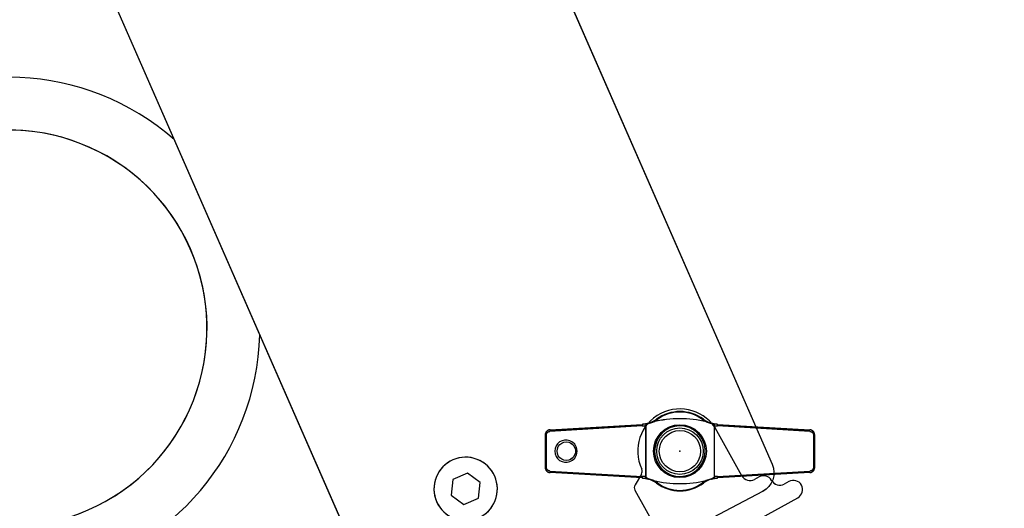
# Model space of a CAD drawing. Header units: millimetres. Extents: x 0 to 84100, y 0 to 59400.
# Tile 65 of 113: x 30227 to 30320, y 44604 to 44650. Entities that reach past the tile are written whole.
import ezdxf

# ---------------------------------------------------------------- set-up
doc = ezdxf.new("R2010")
doc.units = ezdxf.units.MM

# ---------------------------------------------------------------- blocks, each defined once
blk = doc.blocks.new('DV-PIN25 TOP')
at = {"linetype": 'Continuous'}
for p, q in [((-7.13, 4.77), (-24.6, 3.76)), ((24.6, 3.76), (7.13, 4.77)), ((-25.5, 3.06), (-25.26, 3.06)), ((-25.26, -3.06), (-25.26, 3.06)), ((25.5, 3.06), (25.26, 3.06)), ((25.26, 3.06), (25.26, -3.06)), ((-25.5, -3.06), (-25.26, -3.06)), ((25.5, -3.06), (25.26, -3.06)), ((-24.6, -3.76), (-7.13, -4.77)), ((7.13, -4.77), (24.6, -3.76))]:
    blk.add_line(p, q, dxfattribs=at).dxf.unprotected_set("ltscale", 0)
for p, q in [((-24.56, 4.05), (-7.13, 5.07)), ((-6.48, 4.85), (-6.48, -4.85)), ((-6.46, -4.88), (-6.46, 4.88)), ((6.5, 4.87), (6.5, -4.87)), ((6.52, -4.84), (6.52, 4.84)), ((7.13, 5.07), (24.56, 4.05)), ((-25.5, 3.06), (-25.5, -3.06)), ((25.5, -3.06), (25.5, 3.06)), ((-7.13, -5.07), (-24.56, -4.05)), ((24.56, -4.05), (7.13, -5.07))]:
    blk.add_line(p, q, dxfattribs=at)
for points in [[(-24.56, 4.05), (-24.62, 4.05), (-24.68, 4.04), (-24.74, 4.03), (-24.8, 4.01), (-24.86, 3.99), (-24.92, 3.96), (-24.97, 3.94), (-25.03, 3.91), (-25.08, 3.87), (-25.13, 3.83), (-25.18, 3.79), (-25.22, 3.75), (-25.27, 3.7), (-25.3, 3.65), (-25.34, 3.6), (-25.37, 3.54), (-25.4, 3.49), (-25.43, 3.43), (-25.45, 3.37), (-25.47, 3.31), (-25.48, 3.25), (-25.49, 3.18), (-25.5, 3.12), (-25.5, 3.06)], [(-5.96, 5.28), (-6.01, 5.26), (-6.06, 5.25), (-6.1, 5.24), (-6.15, 5.22), (-6.2, 5.21), (-6.25, 5.2), (-6.3, 5.19), (-6.34, 5.18), (-6.39, 5.17), (-6.44, 5.16), (-6.49, 5.15), (-6.54, 5.14), (-6.59, 5.13), (-6.64, 5.12), (-6.69, 5.12), (-6.73, 5.11), (-6.78, 5.1), (-6.83, 5.1), (-6.88, 5.09), (-6.93, 5.08), (-6.98, 5.08), (-7.03, 5.08), (-7.08, 5.07), (-7.13, 5.07)], [(-6.48, 4.85), (-6.48, 4.85), (-6.48, 4.85), (-6.48, 4.85), (-6.48, 4.85), (-6.48, 4.86), (-6.48, 4.86), (-6.48, 4.86), (-6.48, 4.86), (-6.47, 4.86), (-6.47, 4.86), (-6.47, 4.86), (-6.47, 4.87), (-6.47, 4.87), (-6.47, 4.87), (-6.47, 4.87), (-6.47, 4.87), (-6.47, 4.87), (-6.46, 4.87), (-6.46, 4.87), (-6.46, 4.88), (-6.46, 4.88), (-6.46, 4.88), (-6.46, 4.88), (-6.46, 4.88)], [(-6.46, 4.88), (-6.45, 4.9), (-6.44, 4.93), (-6.42, 4.95), (-6.41, 4.97), (-6.39, 4.98), (-6.38, 5), (-6.36, 5.02), (-6.34, 5.03), (-6.32, 5.05), (-6.3, 5.06), (-6.28, 5.08), (-6.26, 5.09), (-6.23, 5.11), (-6.21, 5.12), (-6.19, 5.14), (-6.16, 5.15), (-6.14, 5.16), (-6.11, 5.18), (-6.09, 5.19), (-6.06, 5.2), (-6.03, 5.22), (-6, 5.23), (-5.97, 5.25), (-5.94, 5.26)], [(-5.96, 5.28), (-5.96, 5.28), (-5.96, 5.28), (-5.96, 5.28), (-5.96, 5.28), (-5.96, 5.28), (-5.96, 5.28), (-5.96, 5.28), (-5.95, 5.28), (-5.95, 5.28), (-5.95, 5.28), (-5.95, 5.28), (-5.95, 5.28), (-5.95, 5.27), (-5.95, 5.27), (-5.95, 5.27), (-5.95, 5.27), (-5.95, 5.27), (-5.95, 5.27), (-5.95, 5.27), (-5.94, 5.27), (-5.94, 5.27), (-5.94, 5.26), (-5.94, 5.26), (-5.94, 5.26)], [(-5.94, 5.26), (-5.9, 5.27), (-5.86, 5.29), (-5.82, 5.3), (-5.78, 5.31), (-5.73, 5.32), (-5.69, 5.34), (-5.65, 5.35), (-5.61, 5.36), (-5.57, 5.38), (-5.53, 5.39), (-5.49, 5.4), (-5.45, 5.42), (-5.41, 5.43), (-5.38, 5.44), (-5.34, 5.45), (-5.3, 5.46), (-5.27, 5.47), (-5.23, 5.48), (-5.2, 5.49), (-5.17, 5.5), (-5.13, 5.51), (-5.1, 5.52), (-5.07, 5.53), (-5.03, 5.54)], [(5, 5.56), (5.03, 5.55), (5.06, 5.54), (5.1, 5.53), (5.13, 5.52), (5.17, 5.51), (5.2, 5.5), (5.24, 5.49), (5.28, 5.48), (5.32, 5.47), (5.36, 5.45), (5.4, 5.44), (5.44, 5.43), (5.48, 5.41), (5.52, 5.4), (5.56, 5.38), (5.61, 5.37), (5.65, 5.36), (5.69, 5.34), (5.73, 5.33), (5.78, 5.32), (5.82, 5.3), (5.86, 5.29), (5.91, 5.28), (5.95, 5.26)], [(5.97, 5.28), (5.97, 5.28), (5.96, 5.28), (5.96, 5.28), (5.96, 5.28), (5.96, 5.28), (5.96, 5.28), (5.96, 5.28), (5.96, 5.28), (5.96, 5.28), (5.96, 5.28), (5.96, 5.27), (5.96, 5.27), (5.96, 5.27), (5.96, 5.27), (5.96, 5.27), (5.96, 5.27), (5.95, 5.27), (5.95, 5.27), (5.95, 5.27), (5.95, 5.27), (5.95, 5.27), (5.95, 5.27), (5.95, 5.26), (5.95, 5.26)], [(5.95, 5.26), (5.98, 5.25), (6.01, 5.24), (6.04, 5.22), (6.07, 5.21), (6.1, 5.19), (6.13, 5.18), (6.15, 5.17), (6.18, 5.15), (6.2, 5.14), (6.23, 5.13), (6.25, 5.11), (6.28, 5.1), (6.3, 5.08), (6.33, 5.07), (6.35, 5.05), (6.37, 5.03), (6.39, 5.02), (6.41, 5), (6.43, 4.98), (6.45, 4.96), (6.46, 4.94), (6.48, 4.92), (6.49, 4.9), (6.5, 4.87)], [(7.13, 5.07), (7.08, 5.07), (7.03, 5.08), (6.98, 5.08), (6.93, 5.08), (6.88, 5.09), (6.83, 5.1), (6.79, 5.1), (6.74, 5.11), (6.69, 5.11), (6.64, 5.12), (6.59, 5.13), (6.54, 5.14), (6.49, 5.15), (6.44, 5.16), (6.4, 5.17), (6.35, 5.18), (6.3, 5.19), (6.25, 5.2), (6.2, 5.21), (6.16, 5.22), (6.11, 5.24), (6.06, 5.25), (6.01, 5.26), (5.97, 5.28)], [(6.5, 4.87), (6.5, 4.87), (6.5, 4.87), (6.5, 4.87), (6.5, 4.87), (6.5, 4.87), (6.5, 4.87), (6.51, 4.86), (6.51, 4.86), (6.51, 4.86), (6.51, 4.86), (6.51, 4.86), (6.51, 4.86), (6.51, 4.86), (6.51, 4.86), (6.51, 4.85), (6.52, 4.85), (6.52, 4.85), (6.52, 4.85), (6.52, 4.85), (6.52, 4.85), (6.52, 4.85), (6.52, 4.84), (6.52, 4.84), (6.52, 4.84)], [(25.5, 3.06), (25.5, 3.12), (25.49, 3.18), (25.48, 3.25), (25.47, 3.31), (25.45, 3.37), (25.43, 3.43), (25.4, 3.49), (25.37, 3.54), (25.34, 3.6), (25.3, 3.65), (25.27, 3.7), (25.22, 3.75), (25.18, 3.79), (25.13, 3.83), (25.08, 3.87), (25.03, 3.9), (24.98, 3.94), (24.92, 3.96), (24.86, 3.99), (24.8, 4.01), (24.74, 4.03), (24.68, 4.04), (24.62, 4.05), (24.56, 4.05)], [(-19.44, 0), (-19.48, 0.36), (-19.62, 0.83), (-19.91, 1.32), (-20.33, 1.72), (-20.81, 1.98), (-21.31, 2.1), (-21.82, 2.1), (-22.31, 1.98), (-22.76, 1.75), (-23.15, 1.41), (-23.44, 0.99), (-23.62, 0.51), (-23.69, 0), (-23.62, -0.51), (-23.44, -0.99), (-23.15, -1.41), (-22.76, -1.75), (-22.31, -1.98), (-21.82, -2.1), (-21.31, -2.1), (-20.81, -1.98), (-20.33, -1.72), (-19.91, -1.32), (-19.62, -0.83), (-19.48, -0.37), (-19.44, 0)], [(-19.75, 0), (-19.78, -0.34), (-19.92, -0.76), (-20.21, -1.18), (-20.61, -1.5), (-21.05, -1.69), (-21.5, -1.75), (-21.95, -1.69), (-22.37, -1.52), (-22.73, -1.24), (-23.01, -0.88), (-23.19, -0.46), (-23.25, 0), (-23.19, 0.46), (-23.01, 0.88), (-22.73, 1.24), (-22.37, 1.52), (-21.95, 1.69), (-21.5, 1.75), (-21.05, 1.69), (-20.61, 1.51), (-20.21, 1.18), (-19.92, 0.76), (-19.78, 0.33), (-19.75, 0)], [(-25.5, -3.06), (-25.5, -3.12), (-25.49, -3.18), (-25.48, -3.25), (-25.47, -3.31), (-25.45, -3.37), (-25.43, -3.43), (-25.4, -3.49), (-25.37, -3.54), (-25.34, -3.6), (-25.3, -3.65), (-25.27, -3.7), (-25.22, -3.75), (-25.18, -3.79), (-25.13, -3.83), (-25.08, -3.87), (-25.03, -3.9), (-24.98, -3.94), (-24.92, -3.96), (-24.86, -3.99), (-24.8, -4.01), (-24.74, -4.03), (-24.68, -4.04), (-24.62, -4.05), (-24.56, -4.05)], [(24.56, -4.05), (24.62, -4.05), (24.68, -4.04), (24.74, -4.03), (24.8, -4.01), (24.86, -3.99), (24.92, -3.96), (24.97, -3.94), (25.03, -3.91), (25.08, -3.87), (25.13, -3.83), (25.18, -3.79), (25.22, -3.75), (25.27, -3.7), (25.3, -3.65), (25.34, -3.6), (25.37, -3.54), (25.4, -3.49), (25.43, -3.43), (25.45, -3.37), (25.47, -3.31), (25.48, -3.25), (25.49, -3.18), (25.5, -3.12), (25.5, -3.06)], [(-7.13, -5.07), (-7.08, -5.07), (-7.03, -5.08), (-6.98, -5.08), (-6.93, -5.09), (-6.88, -5.09), (-6.83, -5.1), (-6.78, -5.1), (-6.73, -5.11), (-6.68, -5.12), (-6.63, -5.12), (-6.58, -5.13), (-6.53, -5.14), (-6.48, -5.15), (-6.44, -5.16), (-6.39, -5.17), (-6.34, -5.18), (-6.29, -5.19), (-6.24, -5.2), (-6.19, -5.21), (-6.14, -5.23), (-6.09, -5.24), (-6.05, -5.25), (-6, -5.27), (-5.95, -5.28)], [(-6.46, -4.88), (-6.46, -4.88), (-6.46, -4.88), (-6.46, -4.88), (-6.46, -4.88), (-6.46, -4.87), (-6.46, -4.87), (-6.47, -4.87), (-6.47, -4.87), (-6.47, -4.87), (-6.47, -4.87), (-6.47, -4.87), (-6.47, -4.87), (-6.47, -4.86), (-6.47, -4.86), (-6.47, -4.86), (-6.48, -4.86), (-6.48, -4.86), (-6.48, -4.86), (-6.48, -4.86), (-6.48, -4.85), (-6.48, -4.85), (-6.48, -4.85), (-6.48, -4.85), (-6.48, -4.85)], [(-5.93, -5.27), (-5.96, -5.25), (-5.99, -5.24), (-6.02, -5.22), (-6.05, -5.21), (-6.07, -5.2), (-6.1, -5.18), (-6.13, -5.17), (-6.15, -5.16), (-6.18, -5.14), (-6.2, -5.13), (-6.22, -5.11), (-6.25, -5.1), (-6.27, -5.08), (-6.29, -5.07), (-6.31, -5.05), (-6.33, -5.04), (-6.35, -5.02), (-6.37, -5), (-6.39, -4.99), (-6.41, -4.97), (-6.42, -4.95), (-6.44, -4.93), (-6.45, -4.9), (-6.46, -4.88)], [(-5.93, -5.27), (-5.93, -5.27), (-5.93, -5.27), (-5.93, -5.27), (-5.94, -5.27), (-5.94, -5.27), (-5.94, -5.27), (-5.94, -5.27), (-5.94, -5.28), (-5.94, -5.28), (-5.94, -5.28), (-5.94, -5.28), (-5.94, -5.28), (-5.94, -5.28), (-5.94, -5.28), (-5.94, -5.28), (-5.95, -5.28), (-5.95, -5.28), (-5.95, -5.28), (-5.95, -5.28), (-5.95, -5.28), (-5.95, -5.28), (-5.95, -5.28), (-5.95, -5.28), (-5.95, -5.28)], [(-5.02, -5.55), (-5.05, -5.54), (-5.08, -5.53), (-5.11, -5.52), (-5.15, -5.51), (-5.18, -5.5), (-5.21, -5.49), (-5.25, -5.48), (-5.28, -5.47), (-5.32, -5.46), (-5.36, -5.45), (-5.4, -5.44), (-5.43, -5.42), (-5.47, -5.41), (-5.51, -5.4), (-5.55, -5.38), (-5.6, -5.37), (-5.64, -5.36), (-5.68, -5.34), (-5.72, -5.33), (-5.76, -5.32), (-5.8, -5.3), (-5.85, -5.29), (-5.89, -5.28), (-5.93, -5.27)], [(5.94, -5.27), (5.9, -5.28), (5.85, -5.29), (5.81, -5.31), (5.77, -5.32), (5.73, -5.33), (5.68, -5.35), (5.64, -5.36), (5.6, -5.38), (5.55, -5.39), (5.51, -5.4), (5.47, -5.42), (5.43, -5.43), (5.39, -5.44), (5.35, -5.46), (5.32, -5.47), (5.28, -5.48), (5.24, -5.49), (5.21, -5.5), (5.17, -5.51), (5.13, -5.53), (5.1, -5.54), (5.06, -5.55), (5.02, -5.56), (4.98, -5.57)], [(6.5, -4.87), (6.49, -4.9), (6.48, -4.92), (6.46, -4.94), (6.45, -4.96), (6.43, -4.98), (6.41, -5), (6.39, -5.02), (6.37, -5.03), (6.35, -5.05), (6.32, -5.07), (6.3, -5.08), (6.28, -5.1), (6.25, -5.11), (6.23, -5.13), (6.2, -5.14), (6.17, -5.16), (6.15, -5.17), (6.12, -5.18), (6.09, -5.2), (6.06, -5.21), (6.03, -5.23), (6, -5.24), (5.97, -5.25), (5.94, -5.27)], [(5.94, -5.27), (5.94, -5.27), (5.94, -5.27), (5.94, -5.27), (5.94, -5.27), (5.94, -5.27), (5.94, -5.27), (5.95, -5.27), (5.95, -5.27), (5.95, -5.28), (5.95, -5.28), (5.95, -5.28), (5.95, -5.28), (5.95, -5.28), (5.95, -5.28), (5.95, -5.28), (5.95, -5.28), (5.95, -5.28), (5.95, -5.28), (5.95, -5.28), (5.95, -5.28), (5.95, -5.28), (5.95, -5.28), (5.96, -5.28), (5.96, -5.28)], [(5.96, -5.28), (6, -5.27), (6.05, -5.25), (6.1, -5.24), (6.15, -5.23), (6.19, -5.21), (6.24, -5.2), (6.29, -5.19), (6.34, -5.18), (6.39, -5.17), (6.44, -5.16), (6.49, -5.15), (6.54, -5.14), (6.58, -5.13), (6.63, -5.12), (6.68, -5.12), (6.73, -5.11), (6.78, -5.1), (6.83, -5.1), (6.88, -5.09), (6.93, -5.09), (6.98, -5.08), (7.03, -5.08), (7.08, -5.07), (7.13, -5.07)], [(6.52, -4.84), (6.52, -4.84), (6.52, -4.84), (6.52, -4.85), (6.52, -4.85), (6.52, -4.85), (6.52, -4.85), (6.52, -4.85), (6.52, -4.85), (6.51, -4.85), (6.51, -4.86), (6.51, -4.86), (6.51, -4.86), (6.51, -4.86), (6.51, -4.86), (6.51, -4.86), (6.51, -4.86), (6.51, -4.86), (6.5, -4.87), (6.5, -4.87), (6.5, -4.87), (6.5, -4.87), (6.5, -4.87), (6.5, -4.87), (6.5, -4.87)]]:
    blk.add_lwpolyline(points, dxfattribs=at)
for points in [[(-25.26, 3.06), (-25.26, 3.1), (-25.26, 3.15), (-25.25, 3.19), (-25.24, 3.23), (-25.23, 3.28), (-25.21, 3.32), (-25.19, 3.36), (-25.17, 3.4), (-25.15, 3.44), (-25.13, 3.47), (-25.1, 3.51), (-25.07, 3.54), (-25.04, 3.57), (-25, 3.6), (-24.97, 3.63), (-24.93, 3.65), (-24.89, 3.67), (-24.86, 3.69), (-24.81, 3.71), (-24.77, 3.72), (-24.73, 3.74), (-24.69, 3.74), (-24.65, 3.75), (-24.6, 3.76)], [(-7.13, 4.77), (-7.1, 4.77), (-7.07, 4.77), (-7.05, 4.78), (-7.02, 4.78), (-6.99, 4.78), (-6.97, 4.78), (-6.94, 4.78), (-6.91, 4.79), (-6.88, 4.79), (-6.86, 4.79), (-6.83, 4.8), (-6.8, 4.8), (-6.78, 4.8), (-6.75, 4.81), (-6.72, 4.81), (-6.69, 4.81), (-6.67, 4.82), (-6.64, 4.82), (-6.61, 4.83), (-6.59, 4.83), (-6.56, 4.83), (-6.53, 4.84), (-6.51, 4.84), (-6.48, 4.85)], [(6.52, 4.84), (6.54, 4.84), (6.57, 4.83), (6.6, 4.83), (6.62, 4.82), (6.65, 4.82), (6.67, 4.82), (6.7, 4.81), (6.72, 4.81), (6.75, 4.81), (6.77, 4.8), (6.8, 4.8), (6.82, 4.8), (6.85, 4.79), (6.87, 4.79), (6.9, 4.79), (6.92, 4.79), (6.95, 4.78), (6.98, 4.78), (7, 4.78), (7.03, 4.78), (7.05, 4.78), (7.08, 4.77), (7.1, 4.77), (7.13, 4.77)], [(24.6, 3.76), (24.65, 3.75), (24.69, 3.74), (24.73, 3.74), (24.77, 3.72), (24.82, 3.71), (24.86, 3.69), (24.89, 3.67), (24.93, 3.65), (24.97, 3.63), (25, 3.6), (25.04, 3.57), (25.07, 3.54), (25.1, 3.51), (25.13, 3.47), (25.15, 3.44), (25.17, 3.4), (25.19, 3.36), (25.21, 3.32), (25.23, 3.28), (25.24, 3.23), (25.25, 3.19), (25.26, 3.15), (25.26, 3.1), (25.26, 3.06)], [(-19.44, 0), (-19.46, 0), (-19.47, 0), (-19.48, 0), (-19.5, 0), (-19.51, 0), (-19.52, 0), (-19.53, 0), (-19.55, 0), (-19.56, 0), (-19.57, 0), (-19.58, 0), (-19.6, 0), (-19.61, 0), (-19.62, 0), (-19.64, 0), (-19.65, 0), (-19.66, 0), (-19.67, 0), (-19.69, 0), (-19.7, 0), (-19.71, 0), (-19.72, 0), (-19.74, 0), (-19.75, 0)], [(-24.6, -3.76), (-24.65, -3.75), (-24.69, -3.74), (-24.73, -3.74), (-24.77, -3.72), (-24.82, -3.71), (-24.86, -3.69), (-24.89, -3.67), (-24.93, -3.65), (-24.97, -3.63), (-25, -3.6), (-25.04, -3.57), (-25.07, -3.54), (-25.1, -3.51), (-25.13, -3.47), (-25.15, -3.44), (-25.17, -3.4), (-25.19, -3.36), (-25.21, -3.32), (-25.23, -3.28), (-25.24, -3.23), (-25.25, -3.19), (-25.26, -3.15), (-25.26, -3.1), (-25.26, -3.06)], [(25.26, -3.06), (25.26, -3.1), (25.26, -3.15), (25.25, -3.19), (25.24, -3.23), (25.23, -3.28), (25.21, -3.32), (25.19, -3.36), (25.17, -3.4), (25.15, -3.44), (25.13, -3.47), (25.1, -3.51), (25.07, -3.54), (25.04, -3.57), (25, -3.6), (24.97, -3.63), (24.93, -3.65), (24.89, -3.67), (24.86, -3.69), (24.81, -3.71), (24.77, -3.72), (24.73, -3.74), (24.69, -3.74), (24.65, -3.75), (24.6, -3.76)], [(-6.48, -4.85), (-6.51, -4.84), (-6.53, -4.84), (-6.56, -4.83), (-6.59, -4.83), (-6.61, -4.83), (-6.64, -4.82), (-6.67, -4.82), (-6.69, -4.81), (-6.72, -4.81), (-6.75, -4.81), (-6.78, -4.8), (-6.8, -4.8), (-6.83, -4.8), (-6.86, -4.79), (-6.88, -4.79), (-6.91, -4.79), (-6.94, -4.78), (-6.97, -4.78), (-6.99, -4.78), (-7.02, -4.78), (-7.05, -4.78), (-7.07, -4.77), (-7.1, -4.77), (-7.13, -4.77)], [(7.13, -4.77), (7.1, -4.77), (7.08, -4.77), (7.05, -4.78), (7.03, -4.78), (7, -4.78), (6.98, -4.78), (6.95, -4.78), (6.92, -4.79), (6.9, -4.79), (6.87, -4.79), (6.85, -4.79), (6.82, -4.8), (6.8, -4.8), (6.77, -4.8), (6.75, -4.81), (6.72, -4.81), (6.7, -4.81), (6.67, -4.82), (6.65, -4.82), (6.62, -4.82), (6.6, -4.83), (6.57, -4.83), (6.54, -4.84), (6.52, -4.84)]]:
    blk.add_lwpolyline(points, dxfattribs=at).dxf.unprotected_set("ltscale", 0)
blk.add_circle((0, 0), 4.4, dxfattribs=at)
blk.add_circle((0, 0), 3.9, dxfattribs=at).dxf.unprotected_set("ltscale", 0)
for centre, radius, start, end in [((0, 0), 7.5, 53.6001, 126.3999), ((-7.42, 10.06), 5, 286.9511, 306.3999), ((0.02, -15.49), 21.62, 76.6974, 103.5126), ((7.42, 10.06), 5, 233.6001, 253.1195), ((-7.42, -10.06), 5, 53.6001, 72.9302), ((0.02, 15.48), 21.62, 256.5256, 283.2663), ((7.42, -10.06), 5, 106.9997, 126.3999), ((0, 0), 7.5, 233.6001, 306.3999)]:
    blk.add_arc(centre, radius, start, end, dxfattribs=at)
for centre, radius, start, end in [((-7.42, 10.27), 5.3, 296.7477, 306.3999), ((0, 0.21), 7.2, 53.6001, 126.3999), ((7.42, 10.27), 5.3, 233.6001, 242.8141), ((-7.42, -10.27), 5.3, 53.6001, 63.0825), ((7.42, -10.27), 5.3, 117.3482, 126.3999), ((0, -0.21), 7.2, 233.6001, 306.3999)]:
    blk.add_arc(centre, radius, start, end, dxfattribs=at).dxf.unprotected_set("ltscale", 0)
for centre, major_axis, ratio, start_param, end_param in [((-4.27, 5.8), (-0.178, 0.241), 0.510327, 5.317856, 6.283185), ((4.27, 5.8), (0.178, 0.241), 0.510327, 0, 0.965329), ((-24.54, 3.76), (-0.017, 0.299), 0.204393, 0, 1.558898), ((-7.11, 4.77), (-0.017, 0.299), 0.059214, 0, 1.567349), ((7.11, 4.77), (0.017, 0.299), 0.059203, 4.715836, 6.283185), ((24.54, 3.76), (0.017, 0.299), 0.204379, 4.724287, 6.283185), ((-24.54, -3.76), (-0.017, -0.299), 0.204393, 4.724288, 6.283185), ((-7.11, -4.77), (-0.017, -0.299), 0.059214, 4.715836, 6.283185), ((7.11, -4.77), (0.017, -0.299), 0.059203, 0, 1.56735), ((24.54, -3.76), (0.017, -0.299), 0.204379, 0, 1.558898), ((-4.27, -5.8), (-0.178, -0.241), 0.510327, 0, 0.965329), ((4.27, -5.8), (0.178, -0.241), 0.510327, 5.317856, 6.283185)]:
    blk.add_ellipse(centre, major_axis=major_axis, ratio=ratio, start_param=start_param, end_param=end_param, dxfattribs=at).dxf.unprotected_set("ltscale", 0)
blk = doc.blocks.new('DV-ANGLE P1')
at = {"linetype": 'Continuous'}
for p, q in [((15, 15.25), (15, 14.25)), ((18.5, 6.75), (18.5, 15.25)), ((11.5, 10.75), (11.5, 9.75)), ((9.75, 8), (0, 8)), ((36.76, 8), (29.24, 8)), ((27.73, 7.12), (26.79, 5.5)), ((39.21, 5.5), (38.27, 7.12)), ((25.92, 5), (20.25, 5)), ((88, 5), (40.08, 5)), ((28, -3), (28, 0)), ((38, 0), (38, -3)), ((0.28, -8.48), (1.44, -10.5)), ((2.31, -11), (88, -11))]:
    blk.add_line(p, q, dxfattribs=at)
for centre in [(0, 0), (46.75, -3), (60.5, -3), (74.25, -3), (88, -3)]:
    blk.add_circle(centre, 5, dxfattribs=at)
for centre, radius, start, end in [((16.75, 15.25), 1.75, 0, 180), ((13.25, 14.25), 1.75, 270, 0), ((13.25, 10.75), 1.75, 90, 180), ((9.75, 9.75), 1.75, 270, 0), ((0, 0), 8, 90, 266.251), ((29.24, 6.25), 1.75, 90, 150), ((36.76, 6.25), 1.75, 30, 90), ((20.25, 6.75), 1.75, 180, 270), ((25.92, 6), 1, 270, 330), ((33, 0), 5, 0, 180), ((40.08, 6), 1, 210, 270), ((88, -3), 8, 270, 90), ((33, -3), 5, 180, 0), ((-0.59, -8.98), 1, 30, 86.251), ((2.31, -10), 1, 210, 270)]:
    blk.add_arc(centre, radius, start, end, dxfattribs=at)
blk = doc.blocks.new('DV-DOSC-SIDE')
for p, q in [((356, -13.5), (356, -186.5)), ((435, -18.5), (435, -181.5)), ((431.28, -185.49), (360.28, -190.49))]:
    blk.add_line(p, q)
blk.add_lwpolyline([(378.5, -159.9), (377, -162.5), (378.5, -165.1), (381.5, -165.1), (383, -162.5), (381.5, -159.9)], close=True)
blk.add_arc((313, -100), 47.5, 25.1415, 334.8585)
at = {"extrusion": (0, 0, -1)}
for centre, major_axis, start_param, end_param in [((313, -100), (26.52, 26.52), 3.926991, 10.210176), ((380, -162.5), (-4.24, 4.24), 5.497787, 11.780972), ((420, -172.23), (3.39, 3.39), 3.926991, 10.210176), ((431, -181.5), (-2.83, 2.83), 2.356194, 3.856684)]:
    blk.add_ellipse(centre, major_axis=major_axis, ratio=1, start_param=start_param, end_param=end_param, dxfattribs=at)
blk.add_point((420, -172.23))

msp = doc.modelspace()

# ---------------------------------------------------------------- linework, layer by layer
at = {"color": 7}
for p, q in [((30265.672, 44682.65), (30298.365, 44607.995)), ((30228.486, 44669.095), (30263.185, 44589.859)), ((30297.462, 44605.421), (30265.946, 44588.891))]:
    msp.add_line(p, q, dxfattribs=at)
at = {"color": 7, "linetype": 'Continuous'}
for p, q in [((30286.071, 44611.618), (30277.334, 44611.11)), ((30301.936, 44611.11), (30293.199, 44611.618)), ((30276.885, 44610.761), (30277.004, 44610.761)), ((30277.004, 44607.704), (30277.004, 44610.761)), ((30302.267, 44610.761), (30302.267, 44607.704)), ((30302.385, 44610.761), (30302.267, 44610.761)), ((30276.885, 44607.704), (30277.004, 44607.704)), ((30302.385, 44607.704), (30302.267, 44607.704)), ((30277.334, 44607.355), (30286.071, 44606.848)), ((30293.199, 44606.848), (30301.936, 44607.355))]:
    msp.add_line(p, q, dxfattribs=at).dxf.unprotected_set("ltscale", 0)
for p, q in [((30277.356, 44611.26), (30286.072, 44611.767)), ((30286.396, 44611.657), (30286.396, 44606.809)), ((30286.407, 44606.793), (30286.407, 44611.673)), ((30292.883, 44611.669), (30292.883, 44606.796)), ((30292.895, 44606.812), (30292.895, 44611.653)), ((30295.496, 44606.905), (30293.134, 44611.17)), ((30293.199, 44611.767), (30301.914, 44611.26)), ((30276.885, 44610.761), (30276.885, 44607.704)), ((30302.385, 44607.704), (30302.385, 44610.761)), ((30286.072, 44606.698), (30277.356, 44607.205)), ((30285.993, 44607.057), (30285.392, 44606.058)), ((30301.914, 44607.205), (30293.199, 44606.698)), ((30297.123, 44606.806), (30296.685, 44606.564)), ((30285.383, 44605.558), (30306.137, 44568.075)), ((30299.939, 44606.365), (30299.501, 44606.123)), ((30297.068, 44602.775), (30300.786, 44604.834))]:
    msp.add_line(p, q, dxfattribs=at)
for points in [[(30277.356, 44611.26), (30277.325, 44611.257), (30277.294, 44611.253), (30277.264, 44611.246), (30277.234, 44611.237), (30277.205, 44611.227), (30277.176, 44611.215), (30277.148, 44611.201), (30277.12, 44611.185), (30277.094, 44611.168), (30277.069, 44611.149), (30277.046, 44611.128), (30277.023, 44611.106), (30277.002, 44611.082), (30276.983, 44611.058), (30276.965, 44611.031), (30276.948, 44611.004), (30276.934, 44610.976), (30276.921, 44610.947), (30276.91, 44610.917), (30276.901, 44610.887), (30276.894, 44610.856), (30276.889, 44610.824), (30276.886, 44610.793), (30276.885, 44610.761)], [(30286.655, 44611.872), (30286.631, 44611.865), (30286.607, 44611.858), (30286.584, 44611.851), (30286.56, 44611.845), (30286.536, 44611.839), (30286.511, 44611.833), (30286.487, 44611.827), (30286.463, 44611.821), (30286.439, 44611.816), (30286.414, 44611.811), (30286.39, 44611.807), (30286.366, 44611.802), (30286.341, 44611.798), (30286.317, 44611.794), (30286.292, 44611.79), (30286.268, 44611.787), (30286.243, 44611.783), (30286.219, 44611.78), (30286.194, 44611.778), (30286.17, 44611.775), (30286.145, 44611.773), (30286.121, 44611.771), (30286.096, 44611.769), (30286.072, 44611.767)], [(30286.396, 44611.657), (30286.396, 44611.657), (30286.396, 44611.658), (30286.396, 44611.659), (30286.396, 44611.66), (30286.396, 44611.66), (30286.397, 44611.661), (30286.397, 44611.662), (30286.398, 44611.663), (30286.398, 44611.663), (30286.398, 44611.664), (30286.399, 44611.665), (30286.399, 44611.665), (30286.4, 44611.666), (30286.401, 44611.667), (30286.401, 44611.667), (30286.402, 44611.668), (30286.402, 44611.668), (30286.403, 44611.669), (30286.404, 44611.67), (30286.404, 44611.67), (30286.405, 44611.671), (30286.406, 44611.672), (30286.407, 44611.672), (30286.407, 44611.673)], [(30286.407, 44611.673), (30286.411, 44611.684), (30286.416, 44611.695), (30286.423, 44611.705), (30286.43, 44611.715), (30286.438, 44611.725), (30286.447, 44611.733), (30286.456, 44611.741), (30286.465, 44611.749), (30286.475, 44611.757), (30286.485, 44611.765), (30286.496, 44611.773), (30286.507, 44611.78), (30286.519, 44611.787), (30286.53, 44611.794), (30286.542, 44611.801), (30286.554, 44611.808), (30286.566, 44611.815), (30286.579, 44611.821), (30286.592, 44611.828), (30286.605, 44611.835), (30286.62, 44611.842), (30286.634, 44611.849), (30286.649, 44611.856), (30286.665, 44611.863)], [(30286.655, 44611.872), (30286.655, 44611.872), (30286.656, 44611.872), (30286.656, 44611.872), (30286.656, 44611.872), (30286.657, 44611.872), (30286.657, 44611.872), (30286.657, 44611.871), (30286.658, 44611.871), (30286.658, 44611.871), (30286.658, 44611.871), (30286.659, 44611.87), (30286.659, 44611.87), (30286.66, 44611.87), (30286.66, 44611.869), (30286.661, 44611.869), (30286.661, 44611.868), (30286.661, 44611.868), (30286.662, 44611.867), (30286.662, 44611.867), (30286.663, 44611.866), (30286.663, 44611.865), (30286.664, 44611.865), (30286.664, 44611.864), (30286.665, 44611.863)], [(30286.665, 44611.863), (30286.685, 44611.869), (30286.706, 44611.875), (30286.727, 44611.882), (30286.747, 44611.888), (30286.768, 44611.895), (30286.788, 44611.901), (30286.809, 44611.908), (30286.829, 44611.914), (30286.85, 44611.921), (30286.87, 44611.927), (30286.889, 44611.934), (30286.909, 44611.94), (30286.928, 44611.946), (30286.947, 44611.952), (30286.965, 44611.958), (30286.983, 44611.964), (30287.001, 44611.969), (30287.018, 44611.975), (30287.035, 44611.98), (30287.052, 44611.985), (30287.068, 44611.99), (30287.085, 44611.994), (30287.102, 44611.999), (30287.119, 44612.003)], [(30292.133, 44612.012), (30292.15, 44612.008), (30292.166, 44612.004), (30292.183, 44611.999), (30292.201, 44611.994), (30292.219, 44611.989), (30292.237, 44611.983), (30292.256, 44611.977), (30292.275, 44611.971), (30292.294, 44611.965), (30292.314, 44611.959), (30292.334, 44611.952), (30292.354, 44611.945), (30292.375, 44611.939), (30292.396, 44611.932), (30292.417, 44611.925), (30292.439, 44611.918), (30292.46, 44611.911), (30292.481, 44611.904), (30292.502, 44611.897), (30292.524, 44611.89), (30292.545, 44611.884), (30292.567, 44611.877), (30292.588, 44611.87), (30292.61, 44611.864)], [(30292.618, 44611.871), (30292.618, 44611.871), (30292.617, 44611.871), (30292.617, 44611.871), (30292.617, 44611.871), (30292.617, 44611.871), (30292.616, 44611.871), (30292.616, 44611.871), (30292.616, 44611.871), (30292.615, 44611.87), (30292.615, 44611.87), (30292.615, 44611.87), (30292.614, 44611.87), (30292.614, 44611.869), (30292.614, 44611.869), (30292.613, 44611.869), (30292.613, 44611.868), (30292.613, 44611.868), (30292.612, 44611.867), (30292.612, 44611.867), (30292.611, 44611.866), (30292.611, 44611.866), (30292.61, 44611.865), (30292.61, 44611.865), (30292.61, 44611.864)], [(30292.61, 44611.864), (30292.625, 44611.857), (30292.64, 44611.85), (30292.655, 44611.844), (30292.67, 44611.837), (30292.684, 44611.83), (30292.698, 44611.823), (30292.711, 44611.816), (30292.724, 44611.809), (30292.737, 44611.803), (30292.75, 44611.795), (30292.763, 44611.788), (30292.775, 44611.781), (30292.787, 44611.773), (30292.798, 44611.765), (30292.81, 44611.757), (30292.82, 44611.749), (30292.83, 44611.741), (30292.84, 44611.733), (30292.849, 44611.724), (30292.858, 44611.714), (30292.866, 44611.704), (30292.873, 44611.693), (30292.879, 44611.681), (30292.883, 44611.669)], [(30293.199, 44611.767), (30293.174, 44611.769), (30293.15, 44611.771), (30293.125, 44611.773), (30293.101, 44611.775), (30293.077, 44611.778), (30293.052, 44611.78), (30293.028, 44611.783), (30293.003, 44611.786), (30292.979, 44611.79), (30292.955, 44611.794), (30292.93, 44611.798), (30292.906, 44611.802), (30292.882, 44611.806), (30292.857, 44611.811), (30292.833, 44611.816), (30292.809, 44611.821), (30292.785, 44611.826), (30292.761, 44611.832), (30292.737, 44611.838), (30292.713, 44611.844), (30292.689, 44611.85), (30292.665, 44611.857), (30292.642, 44611.864), (30292.618, 44611.871)], [(30292.883, 44611.669), (30292.884, 44611.668), (30292.885, 44611.668), (30292.886, 44611.667), (30292.886, 44611.667), (30292.887, 44611.666), (30292.888, 44611.665), (30292.888, 44611.665), (30292.889, 44611.664), (30292.889, 44611.664), (30292.89, 44611.663), (30292.891, 44611.662), (30292.891, 44611.662), (30292.892, 44611.661), (30292.892, 44611.66), (30292.893, 44611.66), (30292.893, 44611.659), (30292.893, 44611.658), (30292.894, 44611.658), (30292.894, 44611.657), (30292.894, 44611.656), (30292.895, 44611.655), (30292.895, 44611.654), (30292.895, 44611.654), (30292.895, 44611.653)], [(30302.385, 44610.761), (30302.384, 44610.793), (30302.381, 44610.824), (30302.376, 44610.855), (30302.369, 44610.886), (30302.36, 44610.917), (30302.349, 44610.947), (30302.336, 44610.976), (30302.322, 44611.004), (30302.306, 44611.031), (30302.288, 44611.057), (30302.268, 44611.082), (30302.247, 44611.106), (30302.225, 44611.128), (30302.201, 44611.148), (30302.176, 44611.168), (30302.15, 44611.185), (30302.123, 44611.201), (30302.095, 44611.215), (30302.066, 44611.227), (30302.037, 44611.237), (30302.007, 44611.246), (30301.976, 44611.253), (30301.945, 44611.257), (30301.914, 44611.26)], [(30279.913, 44609.233), (30279.897, 44609.415), (30279.827, 44609.65), (30279.682, 44609.891), (30279.472, 44610.091), (30279.23, 44610.221), (30278.979, 44610.283), (30278.725, 44610.282), (30278.479, 44610.222), (30278.253, 44610.105), (30278.062, 44609.937), (30277.915, 44609.728), (30277.823, 44609.488), (30277.792, 44609.233), (30277.823, 44608.977), (30277.915, 44608.737), (30278.062, 44608.528), (30278.253, 44608.36), (30278.479, 44608.243), (30278.725, 44608.183), (30278.979, 44608.183), (30279.23, 44608.244), (30279.472, 44608.375), (30279.682, 44608.575), (30279.827, 44608.816), (30279.897, 44609.047), (30279.913, 44609.233)], [(30279.76, 44609.233), (30279.744, 44609.065), (30279.673, 44608.853), (30279.531, 44608.642), (30279.331, 44608.48), (30279.111, 44608.387), (30278.885, 44608.358), (30278.66, 44608.387), (30278.45, 44608.473), (30278.269, 44608.611), (30278.129, 44608.792), (30278.041, 44609.004), (30278.01, 44609.233), (30278.041, 44609.461), (30278.129, 44609.673), (30278.269, 44609.854), (30278.45, 44609.992), (30278.66, 44610.078), (30278.885, 44610.108), (30279.111, 44610.078), (30279.331, 44609.985), (30279.53, 44609.823), (30279.673, 44609.612), (30279.744, 44609.398), (30279.76, 44609.233)], [(30276.885, 44607.704), (30276.886, 44607.673), (30276.889, 44607.641), (30276.894, 44607.61), (30276.901, 44607.579), (30276.91, 44607.548), (30276.921, 44607.518), (30276.934, 44607.489), (30276.948, 44607.461), (30276.965, 44607.434), (30276.983, 44607.408), (30277.002, 44607.383), (30277.023, 44607.359), (30277.046, 44607.337), (30277.069, 44607.317), (30277.094, 44607.298), (30277.12, 44607.28), (30277.147, 44607.264), (30277.175, 44607.25), (30277.204, 44607.238), (30277.234, 44607.228), (30277.264, 44607.219), (30277.294, 44607.213), (30277.325, 44607.208), (30277.356, 44607.205)], [(30301.914, 44607.205), (30301.945, 44607.208), (30301.976, 44607.213), (30302.006, 44607.219), (30302.036, 44607.228), (30302.066, 44607.238), (30302.094, 44607.25), (30302.123, 44607.264), (30302.15, 44607.28), (30302.176, 44607.298), (30302.201, 44607.317), (30302.225, 44607.337), (30302.247, 44607.359), (30302.268, 44607.383), (30302.288, 44607.408), (30302.305, 44607.434), (30302.322, 44607.461), (30302.336, 44607.489), (30302.349, 44607.518), (30302.36, 44607.548), (30302.369, 44607.578), (30302.376, 44607.609), (30302.381, 44607.641), (30302.384, 44607.673), (30302.385, 44607.704)], [(30286.072, 44606.698), (30286.096, 44606.696), (30286.121, 44606.694), (30286.146, 44606.692), (30286.171, 44606.69), (30286.195, 44606.687), (30286.22, 44606.685), (30286.245, 44606.682), (30286.27, 44606.678), (30286.294, 44606.675), (30286.319, 44606.671), (30286.344, 44606.667), (30286.368, 44606.663), (30286.393, 44606.658), (30286.417, 44606.653), (30286.442, 44606.648), (30286.466, 44606.643), (30286.491, 44606.637), (30286.515, 44606.632), (30286.539, 44606.626), (30286.564, 44606.619), (30286.588, 44606.613), (30286.612, 44606.606), (30286.636, 44606.599), (30286.66, 44606.592)], [(30286.407, 44606.793), (30286.407, 44606.793), (30286.406, 44606.794), (30286.405, 44606.794), (30286.404, 44606.795), (30286.404, 44606.795), (30286.403, 44606.796), (30286.402, 44606.797), (30286.402, 44606.797), (30286.401, 44606.798), (30286.401, 44606.799), (30286.4, 44606.799), (30286.399, 44606.8), (30286.399, 44606.8), (30286.398, 44606.801), (30286.398, 44606.802), (30286.398, 44606.803), (30286.397, 44606.803), (30286.397, 44606.804), (30286.396, 44606.805), (30286.396, 44606.805), (30286.396, 44606.806), (30286.396, 44606.807), (30286.396, 44606.808), (30286.396, 44606.809)], [(30286.669, 44606.6), (30286.655, 44606.607), (30286.64, 44606.614), (30286.626, 44606.62), (30286.612, 44606.627), (30286.598, 44606.634), (30286.585, 44606.64), (30286.572, 44606.647), (30286.56, 44606.654), (30286.547, 44606.661), (30286.535, 44606.668), (30286.523, 44606.675), (30286.511, 44606.683), (30286.5, 44606.69), (30286.489, 44606.698), (30286.478, 44606.706), (30286.468, 44606.714), (30286.458, 44606.722), (30286.449, 44606.73), (30286.44, 44606.739), (30286.431, 44606.749), (30286.424, 44606.759), (30286.417, 44606.769), (30286.411, 44606.781), (30286.407, 44606.793)], [(30286.669, 44606.6), (30286.669, 44606.599), (30286.668, 44606.599), (30286.668, 44606.598), (30286.668, 44606.597), (30286.667, 44606.597), (30286.667, 44606.596), (30286.666, 44606.596), (30286.666, 44606.595), (30286.665, 44606.595), (30286.665, 44606.594), (30286.664, 44606.594), (30286.664, 44606.593), (30286.664, 44606.593), (30286.663, 44606.593), (30286.663, 44606.593), (30286.663, 44606.592), (30286.662, 44606.592), (30286.662, 44606.592), (30286.662, 44606.592), (30286.661, 44606.592), (30286.661, 44606.592), (30286.661, 44606.592), (30286.66, 44606.592), (30286.66, 44606.592)], [(30287.126, 44606.459), (30287.11, 44606.463), (30287.095, 44606.467), (30287.079, 44606.471), (30287.062, 44606.476), (30287.045, 44606.481), (30287.028, 44606.486), (30287.011, 44606.491), (30286.993, 44606.497), (30286.974, 44606.503), (30286.956, 44606.509), (30286.937, 44606.515), (30286.918, 44606.521), (30286.898, 44606.528), (30286.878, 44606.534), (30286.858, 44606.541), (30286.837, 44606.547), (30286.817, 44606.554), (30286.796, 44606.561), (30286.775, 44606.567), (30286.754, 44606.574), (30286.733, 44606.581), (30286.712, 44606.587), (30286.691, 44606.594), (30286.669, 44606.6)], [(30292.605, 44606.599), (30292.583, 44606.593), (30292.562, 44606.586), (30292.54, 44606.579), (30292.519, 44606.573), (30292.498, 44606.566), (30292.476, 44606.559), (30292.455, 44606.552), (30292.433, 44606.545), (30292.412, 44606.538), (30292.392, 44606.531), (30292.371, 44606.524), (30292.351, 44606.518), (30292.332, 44606.511), (30292.312, 44606.505), (30292.293, 44606.499), (30292.274, 44606.492), (30292.256, 44606.487), (30292.238, 44606.481), (30292.22, 44606.475), (30292.201, 44606.47), (30292.183, 44606.464), (30292.164, 44606.459), (30292.145, 44606.454), (30292.127, 44606.45)], [(30292.883, 44606.796), (30292.879, 44606.784), (30292.873, 44606.772), (30292.866, 44606.761), (30292.858, 44606.751), (30292.849, 44606.741), (30292.84, 44606.732), (30292.83, 44606.724), (30292.82, 44606.715), (30292.809, 44606.707), (30292.797, 44606.699), (30292.785, 44606.691), (30292.773, 44606.683), (30292.761, 44606.676), (30292.748, 44606.669), (30292.735, 44606.661), (30292.722, 44606.654), (30292.709, 44606.648), (30292.695, 44606.641), (30292.681, 44606.634), (30292.666, 44606.627), (30292.651, 44606.62), (30292.636, 44606.613), (30292.621, 44606.606), (30292.605, 44606.599)], [(30292.605, 44606.599), (30292.605, 44606.599), (30292.606, 44606.598), (30292.606, 44606.597), (30292.607, 44606.597), (30292.607, 44606.596), (30292.607, 44606.596), (30292.608, 44606.596), (30292.608, 44606.595), (30292.608, 44606.595), (30292.609, 44606.595), (30292.609, 44606.594), (30292.61, 44606.594), (30292.61, 44606.594), (30292.61, 44606.593), (30292.611, 44606.593), (30292.611, 44606.593), (30292.611, 44606.593), (30292.611, 44606.593), (30292.612, 44606.593), (30292.612, 44606.593), (30292.612, 44606.593), (30292.613, 44606.593), (30292.613, 44606.593), (30292.613, 44606.593)], [(30292.613, 44606.593), (30292.637, 44606.6), (30292.661, 44606.607), (30292.685, 44606.613), (30292.709, 44606.62), (30292.733, 44606.626), (30292.757, 44606.632), (30292.781, 44606.638), (30292.805, 44606.643), (30292.829, 44606.648), (30292.854, 44606.653), (30292.878, 44606.658), (30292.903, 44606.663), (30292.927, 44606.667), (30292.952, 44606.671), (30292.976, 44606.675), (30293.001, 44606.678), (30293.026, 44606.682), (30293.05, 44606.685), (30293.075, 44606.687), (30293.1, 44606.69), (30293.124, 44606.692), (30293.149, 44606.694), (30293.174, 44606.696), (30293.199, 44606.698)], [(30292.895, 44606.812), (30292.895, 44606.811), (30292.895, 44606.811), (30292.895, 44606.81), (30292.894, 44606.809), (30292.894, 44606.808), (30292.894, 44606.808), (30292.893, 44606.807), (30292.893, 44606.806), (30292.893, 44606.806), (30292.892, 44606.805), (30292.892, 44606.804), (30292.891, 44606.804), (30292.891, 44606.803), (30292.89, 44606.802), (30292.889, 44606.802), (30292.889, 44606.801), (30292.888, 44606.8), (30292.888, 44606.8), (30292.887, 44606.799), (30292.886, 44606.799), (30292.886, 44606.798), (30292.885, 44606.797), (30292.884, 44606.797), (30292.883, 44606.796)]]:
    msp.add_lwpolyline(points, dxfattribs=at)
for points in [[(30277.004, 44610.761), (30277.004, 44610.783), (30277.006, 44610.805), (30277.01, 44610.827), (30277.015, 44610.849), (30277.021, 44610.87), (30277.029, 44610.891), (30277.038, 44610.912), (30277.048, 44610.931), (30277.059, 44610.95), (30277.072, 44610.969), (30277.086, 44610.986), (30277.1, 44611.002), (30277.116, 44611.018), (30277.133, 44611.032), (30277.15, 44611.046), (30277.169, 44611.058), (30277.188, 44611.069), (30277.207, 44611.079), (30277.228, 44611.087), (30277.248, 44611.094), (30277.269, 44611.1), (30277.291, 44611.105), (30277.312, 44611.108), (30277.334, 44611.11)], [(30286.071, 44611.618), (30286.085, 44611.618), (30286.098, 44611.619), (30286.112, 44611.62), (30286.125, 44611.621), (30286.139, 44611.622), (30286.153, 44611.624), (30286.166, 44611.625), (30286.18, 44611.626), (30286.193, 44611.628), (30286.207, 44611.629), (30286.22, 44611.631), (30286.234, 44611.632), (30286.247, 44611.634), (30286.261, 44611.635), (30286.274, 44611.637), (30286.288, 44611.639), (30286.301, 44611.641), (30286.315, 44611.643), (30286.328, 44611.645), (30286.342, 44611.647), (30286.355, 44611.65), (30286.369, 44611.652), (30286.382, 44611.654), (30286.396, 44611.657)], [(30292.895, 44611.653), (30292.908, 44611.651), (30292.92, 44611.649), (30292.933, 44611.647), (30292.945, 44611.645), (30292.958, 44611.643), (30292.971, 44611.641), (30292.983, 44611.639), (30292.996, 44611.637), (30293.009, 44611.636), (30293.021, 44611.634), (30293.034, 44611.632), (30293.047, 44611.631), (30293.059, 44611.629), (30293.072, 44611.628), (30293.085, 44611.627), (30293.097, 44611.625), (30293.11, 44611.624), (30293.123, 44611.623), (30293.135, 44611.622), (30293.148, 44611.621), (30293.161, 44611.62), (30293.173, 44611.619), (30293.186, 44611.618), (30293.199, 44611.618)], [(30301.936, 44611.11), (30301.958, 44611.108), (30301.979, 44611.105), (30302.001, 44611.1), (30302.022, 44611.094), (30302.043, 44611.087), (30302.063, 44611.079), (30302.082, 44611.069), (30302.102, 44611.058), (30302.12, 44611.046), (30302.137, 44611.032), (30302.154, 44611.018), (30302.17, 44611.002), (30302.184, 44610.986), (30302.198, 44610.968), (30302.211, 44610.95), (30302.222, 44610.931), (30302.232, 44610.911), (30302.241, 44610.891), (30302.249, 44610.87), (30302.255, 44610.849), (30302.26, 44610.827), (30302.264, 44610.805), (30302.266, 44610.783), (30302.267, 44610.761)], [(30279.913, 44609.233), (30279.907, 44609.233), (30279.9, 44609.233), (30279.894, 44609.233), (30279.888, 44609.233), (30279.881, 44609.233), (30279.875, 44609.233), (30279.868, 44609.233), (30279.862, 44609.233), (30279.856, 44609.233), (30279.849, 44609.233), (30279.843, 44609.233), (30279.837, 44609.233), (30279.83, 44609.233), (30279.824, 44609.233), (30279.817, 44609.233), (30279.811, 44609.233), (30279.805, 44609.233), (30279.798, 44609.233), (30279.792, 44609.233), (30279.786, 44609.233), (30279.779, 44609.233), (30279.773, 44609.233), (30279.766, 44609.233), (30279.76, 44609.233)], [(30277.334, 44607.355), (30277.312, 44607.357), (30277.291, 44607.36), (30277.269, 44607.365), (30277.248, 44607.371), (30277.227, 44607.378), (30277.207, 44607.387), (30277.188, 44607.396), (30277.169, 44607.407), (30277.15, 44607.42), (30277.133, 44607.433), (30277.116, 44607.447), (30277.1, 44607.463), (30277.086, 44607.479), (30277.072, 44607.497), (30277.059, 44607.515), (30277.048, 44607.534), (30277.038, 44607.554), (30277.029, 44607.574), (30277.021, 44607.595), (30277.015, 44607.616), (30277.01, 44607.638), (30277.006, 44607.66), (30277.004, 44607.682), (30277.004, 44607.704)], [(30302.267, 44607.704), (30302.266, 44607.682), (30302.264, 44607.66), (30302.26, 44607.638), (30302.255, 44607.616), (30302.249, 44607.595), (30302.241, 44607.574), (30302.232, 44607.554), (30302.222, 44607.534), (30302.211, 44607.515), (30302.198, 44607.497), (30302.184, 44607.479), (30302.17, 44607.463), (30302.154, 44607.447), (30302.137, 44607.433), (30302.12, 44607.42), (30302.101, 44607.407), (30302.082, 44607.396), (30302.063, 44607.387), (30302.042, 44607.378), (30302.022, 44607.371), (30302.001, 44607.365), (30301.979, 44607.36), (30301.958, 44607.357), (30301.936, 44607.355)], [(30286.396, 44606.809), (30286.382, 44606.811), (30286.369, 44606.813), (30286.355, 44606.816), (30286.342, 44606.818), (30286.328, 44606.82), (30286.315, 44606.822), (30286.301, 44606.824), (30286.288, 44606.826), (30286.274, 44606.828), (30286.261, 44606.83), (30286.247, 44606.831), (30286.234, 44606.833), (30286.22, 44606.835), (30286.207, 44606.836), (30286.193, 44606.838), (30286.18, 44606.839), (30286.166, 44606.84), (30286.153, 44606.842), (30286.139, 44606.843), (30286.125, 44606.844), (30286.112, 44606.845), (30286.098, 44606.846), (30286.085, 44606.847), (30286.071, 44606.848)], [(30293.199, 44606.848), (30293.186, 44606.847), (30293.173, 44606.846), (30293.161, 44606.845), (30293.148, 44606.844), (30293.135, 44606.843), (30293.123, 44606.842), (30293.11, 44606.841), (30293.097, 44606.84), (30293.085, 44606.838), (30293.072, 44606.837), (30293.059, 44606.836), (30293.047, 44606.834), (30293.034, 44606.833), (30293.021, 44606.831), (30293.009, 44606.83), (30292.996, 44606.828), (30292.983, 44606.826), (30292.971, 44606.824), (30292.958, 44606.823), (30292.945, 44606.821), (30292.933, 44606.819), (30292.92, 44606.817), (30292.908, 44606.814), (30292.895, 44606.812)]]:
    msp.add_lwpolyline(points, dxfattribs=at).dxf.unprotected_set("ltscale", 0)
at = {"color": 7}
msp.add_lwpolyline([(30268.155, 44606.554), (30267.99, 44605.064), (30269.198, 44604.175), (30270.572, 44604.776), (30270.738, 44606.267), (30269.53, 44607.156)], close=True, dxfattribs=at)
at = {"color": 7, "linetype": 'Continuous'}
for radius in [2.5, 2.2]:
    msp.add_circle((30289.635, 44609.233), radius, dxfattribs=at)
msp.add_circle((30289.635, 44609.233), 1.95, dxfattribs=at).dxf.unprotected_set("ltscale", 0)
at = {"color": 7}
msp.add_arc((30226.141, 44620.853), 23.75, 48.79111, 358.50811, dxfattribs=at)
at = {"color": 7, "linetype": 'Continuous'}
for centre, radius, start, end in [((30289.635, 44609.233), 4, 28.97279, 205.2238), ((30289.635, 44609.233), 3.75, 53.60009, 126.39991), ((30285.926, 44614.263), 2.5, 286.95111, 306.39991), ((30289.645, 44601.49), 10.812, 76.69741, 103.5126), ((30293.344, 44614.263), 2.5, 233.60009, 253.11947), ((30285.564, 44607.315), 0.5, 328.97279, 25.2238), ((30285.926, 44604.202), 2.5, 53.60009, 72.93016), ((30289.645, 44616.974), 10.812, 256.5256, 283.26625), ((30293.344, 44604.202), 2.5, 106.99965, 126.39991), ((30296.261, 44607.329), 0.875, 208.97279, 298.97279), ((30297.547, 44606.04), 0.875, 28.97279, 118.97279), ((30299.077, 44606.888), 0.875, 208.97279, 298.97279), ((30300.363, 44605.599), 0.875, 298.97279, 118.97279), ((30285.82, 44605.8), 0.5, 148.97279, 208.97279), ((30289.635, 44609.233), 3.75, 233.60009, 306.39991)]:
    msp.add_arc(centre, radius, start, end, dxfattribs=at)
for centre, radius, start, end in [((30285.926, 44614.369), 2.65, 296.74769, 306.39991), ((30289.635, 44609.339), 3.6, 53.60009, 126.39991), ((30293.344, 44614.369), 2.65, 233.60009, 242.81415), ((30285.926, 44604.096), 2.65, 53.60009, 63.08246), ((30293.344, 44604.096), 2.65, 117.34817, 126.39991), ((30289.635, 44609.127), 3.6, 233.60009, 306.39991)]:
    msp.add_arc(centre, radius, start, end, dxfattribs=at).dxf.unprotected_set("ltscale", 0)
at = {"color": 7, "extrusion": (0, 0, -1)}
for centre, major_axis, start_param, end_param in [((30226.141, 44620.853), (13.258, 13.258), 1.158033, 7.441218), ((30289.635, 44609.233), (1.697, 1.697), 1.158033, 7.441218), ((30289.635, 44609.233), (1.697, 1.697), 1.158033, 7.441218), ((30269.364, 44605.665), (-2.121, 2.121), 5.870422, 12.153607), ((30296.533, 44607.192), (-1.414, 1.414), 1.943431, 3.443921)]:
    msp.add_ellipse(centre, major_axis=major_axis, ratio=1, start_param=start_param, end_param=end_param, dxfattribs=at)
at = {"color": 7, "linetype": 'Continuous'}
for centre, major_axis, ratio, start_param, end_param in [((30287.499, 44612.13), (-0.089, 0.121), 0.510327, -0.965329, 0), ((30291.771, 44612.13), (0.089, 0.121), 0.510327, 0, 0.965329), ((30277.365, 44611.11), (-0.009, 0.15), 0.204393, 0, 1.558898), ((30286.08, 44611.618), (-0.009, 0.15), 0.059214, 0, 1.567349), ((30293.19, 44611.618), (0.009, 0.15), 0.059203, -1.56735, 0), ((30293.19, 44611.618), (0.009, 0.15), 0.059203, -1.56735, 0), ((30301.905, 44611.11), (0.009, 0.15), 0.204379, -1.558898, 0), ((30277.365, 44607.355), (0.009, 0.15), 0.204393, 1.582695, 3.141593), ((30286.08, 44606.848), (0.009, 0.15), 0.059214, 1.574244, 3.141593), ((30293.19, 44606.848), (-0.009, 0.15), 0.059203, 3.141593, 4.708942), ((30301.905, 44607.355), (-0.009, 0.15), 0.204379, 3.141593, 4.700491), ((30287.499, 44606.335), (0.089, 0.121), 0.510327, 3.141593, 4.106922), ((30291.771, 44606.335), (-0.089, 0.121), 0.510327, 2.176264, 3.141593)]:
    msp.add_ellipse(centre, major_axis=major_axis, ratio=ratio, start_param=start_param, end_param=end_param, dxfattribs=at).dxf.unprotected_set("ltscale", 0)
at = {"color": 7}
msp.add_point((30289.635, 44609.233), dxfattribs=at)

# ---------------------------------------------------------------- block references
at = {"color": 7, "xscale": 0.5, "yscale": 0.5, "zscale": 0.5}
for name, p, rotation in [('DV-DOSC-SIDE', (30062.728, 44603.875), 23.64961445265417), ('DV-ANGLE P1', (30289.635, 44609.233), 298.9727876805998)]:
    msp.add_blockref(name, p, dxfattribs=dict(at, rotation=rotation))
msp.add_blockref('DV-PIN25 TOP', (30289.635, 44609.233), dxfattribs=at)

doc.saveas('drawing.dxf')
